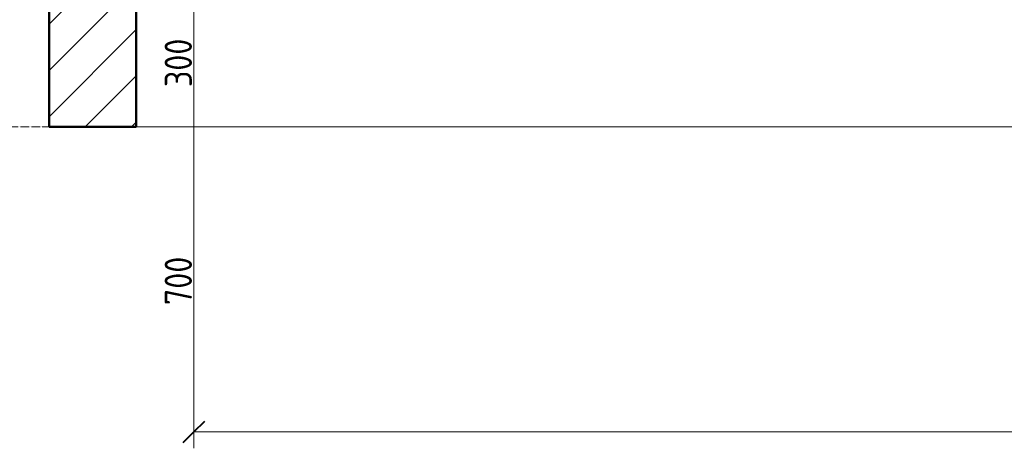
# Model space of a CAD drawing. Header units: metres. Extents: x -54598 to 1827199, y -329446 to -256744.
# Tile 200 of 256: x 145173 to 154211, y -275805 to -271872. Entities that reach past the tile are written whole.
import ezdxf

# ---------------------------------------------------------------- set-up
doc = ezdxf.new("R2010")
doc.units = ezdxf.units.M
doc.linetypes.add('ADSK_Линия сетки', pattern=[25, 20, -2.5, 0, -2.5])
for name, color, linetype, lineweight in [('A-ANNO-DIMS', 7, 'Continuous', 9), ('A-FLOR-LEVL', 51, 'Continuous', 9), ('A-WALL', 113, 'Continuous', 20), ('A-WALL-PATT', 111, 'Continuous', 20)]:
    doc.layers.add(name, color=color, linetype=linetype, lineweight=lineweight)
doc.styles.add('GOST Common', font='GOST_Common.ttf', dxfattribs={"width": 0.9, "height": 125})

# ---------------------------------------------------------------- blocks, each defined once
blk = doc.blocks.new('fasdfds')
at = {"layer": 'A-WALL-PATT', "lineweight": 9}
h = blk.add_hatch(dxfattribs=at)
h.set_pattern_fill('FP_1', color=256, style=0, pattern_type=2)
h.set_pattern_definition([(45, (277320.89, 96402.19), (-53.033, 53.033), [])])
h.paths.add_polyline_path([(291697.3, 94402.2), (291697.3, 96090.3), (291497.3, 96090.3), (291497.3, 94402.2)])
at = {"layer": 'A-ANNO-DIMS', "lineweight": 20}
for p, q in [((291829.6, 94364.7), (291829.6, 94739.7)), ((291829.6, 93664.7), (291829.6, 94439.7)), ((294481.3, 93702.2), (291829.6, 93702.2)), ((291867.1, 93702.2), (294481.3, 93702.2))]:
    blk.add_line(p, q, dxfattribs=at)
at = {"layer": 'A-ANNO-DIMS', "lineweight": 40}
for q in [(291854.6, 93727.2), (291804.6, 93677.2)]:
    blk.add_line((291829.6, 93702.2), q, dxfattribs=at)
at = {"layer": 'A-FLOR-LEVL', "linetype": 'ADSK_Линия сетки', "lineweight": 20}
blk.add_line((295756.1, 94402.2), (290933.2, 94402.2), dxfattribs=at)
at = {"layer": 'A-WALL', "lineweight": 50}
for p, q in [((291497.3, 96090.3), (291497.3, 94402.2)), ((291697.3, 94402.2), (291697.3, 96090.3)), ((291497.3, 94402.2), (291697.3, 94402.2))]:
    blk.add_line(p, q, dxfattribs=at)
at = {"layer": 'A-WALL'}
blk.add_line((291697.3, 94402.2), (294916.2, 94402.2), dxfattribs=at)
at = {"layer": 'A-ANNO-DIMS', "lineweight": 20, "char_height": 62.5, "width": 141.908, "attachment_point": 7, "rotation": 90, "line_spacing_factor": 1.022761, "style": 'GOST Common'}
for s, insert in [('300', (291825.2, 94493.1)), ('700', (291825.2, 93993.1))]:
    blk.add_mtext(s, dxfattribs=dict(at, insert=insert))

msp = doc.modelspace()

# ---------------------------------------------------------------- block references
at = {"color": 5, "lineweight": 30, "xscale": 4, "yscale": 4, "zscale": 4}
msp.add_blockref('fasdfds', (-1020547.1, -650463.4), dxfattribs=at)

doc.saveas('drawing.dxf')
